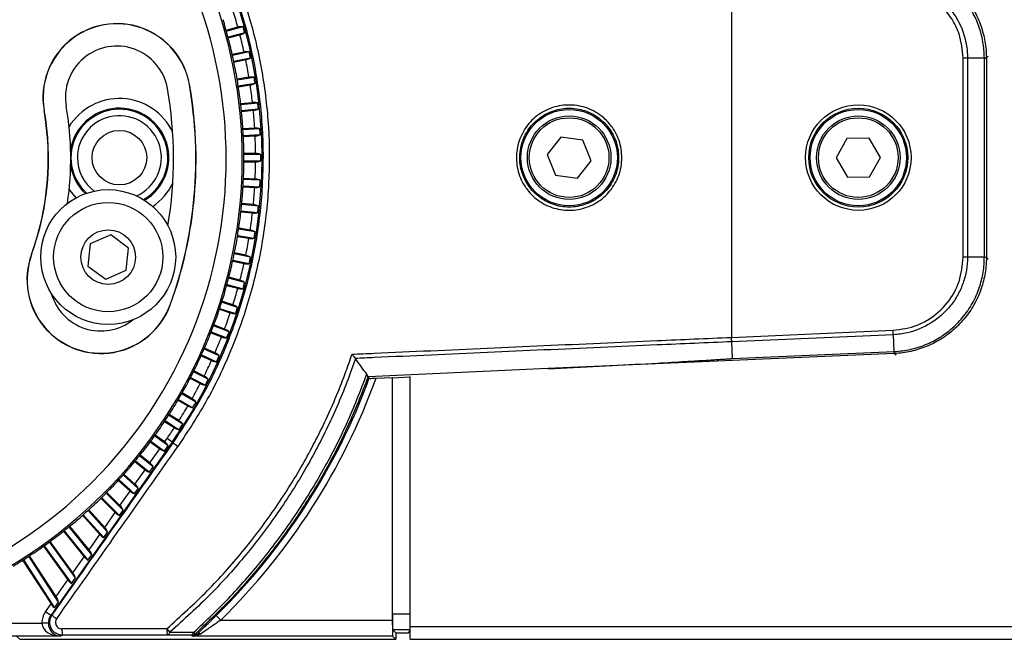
# Model space of a CAD drawing. Header units: millimetres. Extents: x 0 to 420, y 0 to 297.
# Tile 38 of 59: x 184.39 to 192.82, y 168.29 to 173.6. Entities that reach past the tile are written whole.
import ezdxf

# ---------------------------------------------------------------- set-up
doc = ezdxf.new("R2010")
doc.units = ezdxf.units.MM

msp = doc.modelspace()

# ---------------------------------------------------------------- linework, layer by layer
at = {"color": 7, "linetype": 'Continuous', "lineweight": 25}
for p, q in [((190.48737, 173.95913), (190.48737, 170.87722)), ((186.15389, 173.5118), (186.25473, 173.53882)), ((186.15605, 173.50408), (186.29942, 173.54249)), ((186.3138, 173.48883), (186.17064, 173.45047)), ((186.27326, 173.46966), (186.17268, 173.44271)), ((186.20651, 173.3041), (186.30784, 173.32564)), ((186.20826, 173.29627), (186.35266, 173.32697)), ((186.36421, 173.27262), (186.22001, 173.24197)), ((192.47129, 171.56385), (192.47129, 173.27247)), ((192.65336, 173.27247), (192.50885, 173.27247)), ((192.50885, 173.27247), (192.50885, 171.56388)), ((192.65336, 171.56388), (192.65336, 173.27247)), ((192.6864, 173.28812), (192.67084, 173.27323)), ((192.67084, 173.27323), (192.67084, 173.2726)), ((192.67084, 173.2726), (192.67084, 171.56362)), ((186.32272, 173.25561), (186.22164, 173.23412)), ((186.24813, 173.09388), (186.34972, 173.10997)), ((186.24948, 173.08597), (186.39455, 173.10895)), ((185.83947, 173.04397), (185.84117, 173.04427)), ((186.40324, 173.05408), (186.25835, 173.03113)), ((186.36092, 173.03926), (186.25957, 173.0232)), ((186.27865, 172.88172), (186.38025, 172.8924)), ((186.27957, 172.87376), (186.42496, 172.88904)), ((184.59547, 172.82462), (184.59376, 172.82432)), ((186.43077, 172.83379), (186.28555, 172.81852)), ((186.38773, 172.8212), (186.28635, 172.81054)), ((186.29796, 172.66822), (186.39935, 172.67354)), ((186.29846, 172.66022), (186.44383, 172.66784)), ((186.44674, 172.61236), (186.30152, 172.60475)), ((186.4031, 172.60204), (186.3019, 172.59674)), ((189.02319, 172.59503), (188.90579, 172.44466)), ((189.21212, 172.56855), (189.02319, 172.59503)), ((191.66652, 172.58442), (191.47576, 172.58234)), ((191.76371, 172.42026), (191.66652, 172.58442)), ((189.28364, 172.39169), (189.21212, 172.56855)), ((191.47576, 172.58234), (191.38218, 172.41609)), ((186.40698, 172.45397), (186.30601, 172.45397)), ((186.4511, 172.44595), (186.30609, 172.44595)), ((188.90579, 172.44466), (188.97731, 172.2678)), ((191.38218, 172.41609), (191.47937, 172.25193)), ((191.67013, 172.25401), (191.76371, 172.42026)), ((186.30618, 172.38238), (186.40698, 172.38238)), ((186.30622, 172.3904), (186.4511, 172.3904)), ((189.16624, 172.24132), (189.28364, 172.39169)), ((188.97731, 172.2678), (189.16624, 172.24132)), ((191.47937, 172.25193), (191.67013, 172.25401)), ((186.29917, 172.16806), (186.39935, 172.16281)), ((186.29963, 172.17607), (186.44383, 172.16851)), ((186.44674, 172.22399), (186.30242, 172.23156)), ((186.4031, 172.23431), (186.30276, 172.23957)), ((186.43077, 172.00256), (186.28748, 172.01763)), ((186.38773, 172.01515), (186.28824, 172.02561)), ((186.28088, 171.95439), (186.38025, 171.94395)), ((186.28177, 171.96236), (186.42496, 171.94731)), ((185.16496, 171.75511), (184.99021, 171.67858)), ((185.31861, 171.64204), (185.16496, 171.75511)), ((186.25137, 171.74196), (186.34972, 171.72638)), ((186.25267, 171.74987), (186.39455, 171.7274)), ((186.40324, 171.78227), (186.26128, 171.80476)), ((186.36092, 171.7971), (186.26246, 171.81269)), ((184.99021, 171.67858), (184.96912, 171.48898)), ((184.48731, 171.58838), (184.48568, 171.58897)), ((185.29752, 171.45244), (185.31861, 171.64204)), ((186.36421, 171.56373), (186.22391, 171.59355)), ((186.32272, 171.58074), (186.22551, 171.60141)), ((184.96912, 171.48898), (185.12277, 171.37591)), ((186.2107, 171.53136), (186.30784, 171.51071)), ((186.21242, 171.53919), (186.35266, 171.50938)), ((192.65336, 171.56388), (192.50885, 171.56388)), ((192.67084, 171.56362), (192.67084, 171.56312)), ((192.67084, 171.56312), (192.6864, 171.54823)), ((185.12277, 171.37591), (185.29752, 171.45244)), ((186.159, 171.32318), (186.25473, 171.29753)), ((186.16113, 171.33091), (186.29942, 171.29386)), ((186.3138, 171.34752), (186.17547, 171.38459)), ((186.27326, 171.36669), (186.17748, 171.39235)), ((185.67432, 171.15634), (185.67595, 171.15575)), ((186.25214, 171.13425), (186.11608, 171.17846)), ((186.21266, 171.15551), (186.1185, 171.18611)), ((186.09641, 171.11801), (186.19054, 171.08742)), ((186.09894, 171.12561), (186.23498, 171.08141)), ((186.14109, 170.9478), (186.04874, 170.98325)), ((186.02309, 170.91641), (186.11544, 170.88096)), ((186.02602, 170.92387), (186.1595, 170.87263)), ((186.17941, 170.9245), (186.04592, 170.97574)), ((190.48737, 170.87722), (191.87181, 170.93766)), ((191.87345, 170.90014), (190.48901, 170.83969)), ((191.87976, 170.75576), (191.87345, 170.90014)), ((190.48737, 170.87722), (190.48643, 170.87718)), ((190.48901, 170.83969), (190.48737, 170.87722)), ((190.48901, 170.83969), (190.48806, 170.83965)), ((190.49437, 170.69527), (190.48806, 170.83965)), ((186.0958, 170.71884), (185.96519, 170.777)), ((186.05875, 170.74411), (185.96839, 170.78435)), ((191.88078, 170.73831), (188.91312, 170.60874)), ((190.49437, 170.69527), (191.87976, 170.75576)), ((191.88128, 170.73833), (191.88078, 170.73831)), ((191.89683, 170.72344), (191.88128, 170.73833)), ((185.93926, 170.71895), (186.02963, 170.67871)), ((185.94258, 170.72625), (186.0732, 170.66809)), ((187.26209, 170.69589), (187.26311, 170.69457)), ((186.00154, 170.51785), (185.87409, 170.58278)), ((185.96587, 170.54502), (185.87768, 170.58995)), ((188.91312, 170.60874), (187.37129, 170.53911)), ((185.84515, 170.52618), (185.93336, 170.48123)), ((185.84885, 170.53329), (185.97632, 170.46834)), ((187.37129, 170.53911), (187.36749, 170.53894)), ((187.36749, 170.53894), (187.37178, 170.53845)), ((187.38075, 170.5262), (187.37178, 170.53845)), ((187.43958, 170.52691), (187.57894, 170.53299)), ((187.57894, 170.53299), (187.5799, 170.53111)), ((187.57894, 170.53299), (187.57894, 168.45193)), ((187.5799, 170.53111), (187.73186, 170.53775)), ((187.5799, 168.50604), (187.5799, 170.53111)), ((187.73186, 168.39794), (187.73186, 170.5416)), ((185.89689, 170.32206), (185.7729, 170.39364)), ((185.86269, 170.35106), (185.77686, 170.40061)), ((185.74101, 170.33864), (185.82689, 170.28906)), ((185.74508, 170.34555), (185.86911, 170.27394)), ((185.62715, 170.15685), (185.71051, 170.10272)), ((185.63158, 170.16354), (185.75187, 170.08542)), ((185.78213, 170.13201), (185.66189, 170.2101)), ((185.7495, 170.16276), (185.66621, 170.21685)), ((185.69332, 169.97965), (184.65084, 168.49083)), ((185.50388, 169.98132), (185.58567, 169.9219)), ((185.50866, 169.98776), (185.62592, 169.90257)), ((185.65779, 169.94808), (185.54138, 170.03266)), ((185.62674, 169.98055), (185.54605, 170.03918)), ((185.62674, 169.98055), (185.64822, 170.01123)), ((185.69332, 169.97965), (185.64822, 170.01123)), ((185.69332, 169.97965), (185.7014, 169.97399)), ((185.50049, 169.80025), (185.58567, 169.9219)), ((185.62592, 169.90257), (185.65779, 169.94808)), ((185.37155, 169.81254), (185.45933, 169.74146)), ((185.37666, 169.81872), (185.49826, 169.72025)), ((185.53021, 169.76587), (185.4117, 169.86184)), ((185.50049, 169.80025), (185.41671, 169.8681)), ((185.37337, 169.6187), (185.45933, 169.74146)), ((185.49826, 169.72025), (185.53021, 169.76587)), ((185.23053, 169.65097), (185.332, 169.55961)), ((185.23596, 169.65688), (185.36962, 169.53653)), ((185.40173, 169.58238), (185.27322, 169.69809)), ((185.37337, 169.6187), (185.27855, 169.70408)), ((185.24466, 169.43488), (185.13197, 169.54758)), ((185.24466, 169.43488), (185.332, 169.55961)), ((185.36962, 169.53653), (185.40173, 169.58238)), ((185.08122, 169.49707), (185.20296, 169.37533)), ((185.08695, 169.50269), (185.23927, 169.35037)), ((185.27163, 169.39658), (185.12633, 169.54188)), ((185.13914, 169.20737), (184.97143, 169.39363)), ((185.11361, 169.24772), (184.97737, 169.39903)), ((185.23927, 169.35037), (185.27163, 169.39658)), ((184.92403, 169.35127), (185.07146, 169.18753)), ((184.93005, 169.35657), (185.10644, 169.16067)), ((185.11361, 169.24772), (185.20296, 169.37533)), ((184.75941, 169.21395), (184.93668, 168.99504)), ((184.76569, 169.21893), (184.97031, 168.96625)), ((185.00346, 169.0136), (184.80898, 169.25376)), ((184.9794, 169.05605), (184.81518, 169.25884)), ((184.84116, 168.85862), (184.64587, 169.1274)), ((184.9794, 169.05605), (185.07146, 169.18753)), ((185.10644, 169.16067), (185.13914, 169.20737)), ((184.58782, 169.08551), (184.79773, 168.79659)), ((184.59435, 169.09015), (184.82998, 168.76584)), ((184.86368, 168.81398), (184.63941, 169.12266)), ((184.40973, 168.9663), (184.65361, 168.59077)), ((184.41651, 168.97059), (184.68445, 168.558)), ((184.71882, 168.60708), (184.46321, 169.00068)), ((184.6979, 168.65402), (184.46992, 169.00508)), ((184.84116, 168.85862), (184.93668, 168.99504)), ((184.97031, 168.96625), (185.00346, 169.0136)), ((184.6979, 168.65402), (184.79773, 168.79659)), ((184.82998, 168.76584), (184.86368, 168.81398)), ((184.60574, 168.52241), (184.65361, 168.59077)), ((184.68445, 168.558), (184.71882, 168.60708)), ((184.65084, 168.49083), (184.60574, 168.52241)), ((184.65084, 168.49083), (184.66307, 168.49566)), ((186.10773, 168.45193), (186.06915, 168.49119)), ((186.10773, 168.45193), (187.57894, 168.45193)), ((187.5799, 168.50604), (187.73186, 168.50604)), ((184.28671, 168.42487), (184.57587, 168.42487)), ((184.63088, 168.42579), (184.57587, 168.42487)), ((187.60778, 168.34286), (187.58226, 168.36838)), ((187.73068, 168.36838), (187.58226, 168.36838)), ((187.71792, 168.34286), (187.73068, 168.36838)), ((187.73186, 168.39794), (213.6156, 168.39794)), ((187.73186, 168.28779), (187.73186, 168.39794)), ((184.73392, 168.31474), (184.28671, 168.31474)), ((184.36108, 168.31278), (184.38513, 168.28874)), ((184.4402, 168.28779), (187.60778, 168.28779)), ((184.75349, 168.32247), (184.73392, 168.31474)), ((185.86914, 168.31427), (185.85457, 168.32203)), ((187.5813, 168.31427), (185.86914, 168.31427)), ((187.60778, 168.28779), (187.5813, 168.31427)), ((187.60778, 168.34286), (187.60778, 168.28779)), ((187.60778, 168.34286), (187.71792, 168.34286)), ((187.73186, 168.28779), (213.6156, 168.28779))]:
    msp.add_line(p, q, dxfattribs=at)
at = {"color": 7, "linetype": 'Continuous', "lineweight": 25, "flags": 128}
for points in [[(184.86816, 172.07381), (184.81849, 172.13673), (184.80998, 172.1499)], [(185.89142, 168.33622), (185.89504, 168.33431), (185.90281, 168.3302)]]:
    msp.add_lwpolyline(points, dxfattribs=at)
at = {"color": 7, "linetype": 'Continuous', "lineweight": 25}
for centre, radius in [((191.57295, 172.41818), 0.45213), ((191.57295, 172.41818), 0.42461), ((189.09472, 172.41818), 0.41304), ((189.09472, 172.41818), 0.35797), ((189.09472, 172.41818), 0.34145), ((191.57295, 172.41818), 0.41304), ((191.57295, 172.41818), 0.35797), ((191.57295, 172.41818), 0.34145), ((185.23969, 172.41818), 0.23406), ((185.14386, 171.56551), 0.57825), ((185.14386, 171.56551), 0.46811), ((185.14386, 171.56551), 0.23406)]:
    msp.add_circle(centre, radius, dxfattribs=at)
for centre, radius, start, end in [((182.23454, 172.40832), 4.0581, 225, 45), ((182.23454, 172.40832), 3.9205, 225, 45), ((182.21074, 172.41818), 4.25144, 325, 35), ((182.21074, 172.41818), 4.19639, 15.488759, 17.511241), ((182.23454, 172.40832), 4.07269, 15.968503, 17.031497), ((185.21747, 172.93429), 0.63333, 10, 190), ((185.21747, 172.93429), 0.6316, 10, 190), ((182.23454, 172.40832), 4.07173, 14.099599, 15.900401), ((182.21074, 172.41818), 4.24045, 14.624657, 15.375343), ((182.21074, 172.41818), 4.19639, 12.488759, 14.511241), ((185.21747, 172.93429), 0.44057, 10, 190), ((182.23454, 172.40832), 4.07269, 12.968503, 14.031497), ((182.23454, 172.40832), 4.07173, 11.099599, 12.900401), ((182.21074, 172.41818), 4.24045, 11.624657, 12.375343), ((192.65507, 173.7955), 0.5225, 269.812825, 271.729884), ((182.23454, 172.40832), 4.07269, 9.968503, 11.031497), ((182.21074, 172.41818), 4.19639, 9.488759, 11.511241), ((182.23454, 172.40832), 4.07173, 8.099599, 9.900401), ((182.21074, 172.41818), 4.24045, 8.624657, 9.375343), ((182.23454, 172.40832), 3.46952, 350.467314, 10), ((182.23454, 172.40832), 3.66054, 340, 10), ((182.23454, 172.40832), 3.66227, 340, 10), ((182.21074, 172.41818), 4.19639, 6.488759, 8.511241), ((185.23969, 172.41818), 0.50658, 25.609531, 148.399192), ((182.23454, 172.40832), 4.07269, 6.968503, 8.031497), ((182.23454, 172.40832), 2.58837, 351.513697, 10), ((185.23969, 172.41818), 0.42402, 300.52081, 170.3668), ((182.23454, 172.40832), 4.07173, 5.099599, 6.900401), ((182.21074, 172.41818), 4.24045, 5.624657, 6.375343), ((182.23454, 172.40832), 2.39562, 340, 10), ((182.23454, 172.40832), 2.39735, 340, 10), ((185.23969, 172.41818), 0.41482, 0, 227.317019), ((185.23969, 172.41818), 0.35978, 294.213295, 180), ((182.23454, 172.40832), 4.07269, 3.968503, 5.031497), ((182.21074, 172.41818), 4.19639, 3.488759, 5.511241), ((182.23454, 172.40832), 4.07173, 2.099599, 3.900401), ((182.21074, 172.41818), 4.24045, 2.624657, 3.375343), ((182.21074, 172.41818), 4.19639, 0.488759, 2.511241), ((182.23454, 172.40832), 4.07269, 0.968503, 2.031497), ((185.23969, 172.41818), 0.35978, 180, 232.962264), ((185.23969, 172.41818), 0.41482, 299.85854, 0), ((182.23454, 172.40832), 4.07173, 359.099599, 0.900401), ((182.21074, 172.41818), 4.24045, 359.624657, 0.375343), ((185.23969, 172.41818), 0.42402, 190.008998, 226.654749), ((182.23454, 172.40832), 4.07269, 357.968503, 359.031497), ((182.21074, 172.41818), 4.19639, 357.488759, 359.511241), ((182.23454, 172.40832), 4.07173, 356.099599, 357.900401), ((185.23969, 172.41818), 0.50658, 304.348154, 334.766267), ((182.21074, 172.41818), 4.19639, 354.488759, 356.511241), ((182.21074, 172.41818), 4.24045, 356.624657, 357.375343), ((182.23454, 172.40832), 4.07269, 354.968503, 356.031497), ((182.23454, 172.40832), 4.07173, 353.099599, 354.900401), ((182.21074, 172.41818), 4.24045, 353.624657, 354.375343), ((182.23454, 172.40832), 4.07269, 351.968503, 353.031497), ((182.21074, 172.41818), 4.19639, 351.488759, 353.511241), ((182.23454, 172.40832), 4.07173, 350.099599, 351.900401), ((182.21074, 172.41818), 4.24045, 350.624657, 351.375343), ((182.23454, 172.40832), 4.07269, 348.968503, 350.031497), ((182.21074, 172.41818), 4.19639, 348.488759, 350.511241), ((185.08082, 171.37236), 0.63333, 160, 340), ((185.08082, 171.37236), 0.6316, 160, 340), ((182.23454, 172.40832), 4.07173, 347.099599, 348.900401), ((182.23454, 172.40832), 4.07269, 345.968503, 347.031497), ((182.21074, 172.41818), 4.19639, 345.488759, 347.511241), ((182.21074, 172.41818), 4.24045, 347.624657, 348.375343), ((192.65507, 171.04085), 0.5225, 88.270116, 90.187175), ((182.23454, 172.40832), 4.07173, 344.099599, 345.900401), ((182.21074, 172.41818), 4.24045, 344.624657, 345.375343), ((185.08082, 171.37236), 0.44057, 195.489115, 308.354986), ((182.23454, 172.40832), 4.07269, 342.968503, 344.031497), ((182.21074, 172.41818), 4.19639, 342.488759, 344.511241), ((182.23454, 172.40832), 4.07173, 341.099599, 342.900401), ((182.23454, 172.40832), 4.07269, 339.968503, 341.031497), ((182.21074, 172.41818), 4.19639, 339.488759, 341.511241), ((182.21074, 172.41818), 4.24045, 341.624657, 342.375343), ((182.23454, 172.40832), 4.07173, 338.099599, 339.900401), ((182.21074, 172.41818), 4.24045, 338.624657, 339.375343), ((182.23454, 172.40832), 4.07269, 336.968503, 338.031497), ((182.21074, 172.41818), 4.19639, 336.488759, 338.511241), ((182.23454, 172.40832), 4.07173, 335.099599, 336.900401), ((192.40236, 170.77687), 0.5225, 182.312825, 184.229884), ((182.23454, 172.40832), 4.07269, 333.968503, 335.031497), ((182.21074, 172.41818), 4.19639, 333.488759, 335.511241), ((182.21074, 172.41818), 4.24045, 335.624657, 336.375343), ((182.23454, 172.40832), 4.07173, 332.099599, 333.900401), ((182.23454, 172.40832), 4.07269, 330.968503, 332.031497), ((182.21074, 172.41818), 4.19639, 330.488759, 332.511241), ((182.21074, 172.41818), 4.24045, 332.624657, 333.375343), ((182.21074, 172.41818), 5.50532, 314.495318, 339.899788), ((182.21074, 172.41818), 5.56036, 314.495318, 340.114981), ((182.23454, 172.40832), 4.07173, 329.099599, 330.900401), ((182.23454, 172.40832), 4.07269, 327.968503, 329.031497), ((182.21074, 172.41818), 4.24045, 329.624657, 330.375343), ((182.23454, 172.40832), 4.07173, 326.099599, 327.900401), ((182.21074, 172.41818), 4.19639, 327.488759, 329.511241), ((182.23454, 172.40832), 4.07173, 323.099599, 324.900401), ((182.23454, 172.40832), 4.07269, 324.968503, 326.031497), ((182.21074, 172.41818), 4.19639, 325, 326.511241), ((182.21074, 172.41818), 4.24045, 326.624657, 327.375343), ((185.88722, 170.16988), 0.27, 226.510057, 237.399475), ((182.23454, 172.40832), 4.07173, 320.099599, 321.900401), ((182.23454, 172.40832), 4.07269, 321.968503, 323.031497), ((182.23454, 172.40832), 4.07173, 317.099599, 318.900401), ((182.23454, 172.40832), 4.07269, 318.968503, 320.031497), ((182.23454, 172.40832), 4.07269, 315.968503, 317.031497), ((182.23454, 172.40832), 4.07173, 314.099599, 315.900401), ((182.23454, 172.40832), 4.07269, 312.968503, 314.031497), ((182.23454, 172.40832), 4.07173, 311.099599, 312.900401), ((182.23454, 172.40832), 4.07269, 309.968503, 311.031497), ((182.23454, 172.40832), 4.07173, 308.099599, 309.900401), ((182.23454, 172.40832), 4.07173, 305.099599, 306.900401), ((182.23454, 172.40832), 4.07269, 306.968503, 308.031497), ((182.23454, 172.40832), 4.07269, 303.968503, 305.031497), ((182.23454, 172.40832), 4.07269, 300.968503, 302.031497), ((182.23454, 172.40832), 4.07173, 302.099599, 303.900401), ((184.81788, 168.64813), 0.21729, 224.563919, 237.88988), ((184.88962, 168.36449), 0.14247, 174.747172, 197.154475), ((185.81261, 168.36596), 0.16722, 175.511274, 194.538378), ((186.1503, 168.80509), 0.66025, 220.186697, 223.644084), ((185.64224, 168.3533), 0.03053, 286.186893, 352.660707), ((185.84613, 168.35229), 0.03142, 285.578703, 352.509701), ((185.85453, 168.37709), 0.05506, 270.037924, 312.071043), ((185.92044, 168.38482), 0.0566, 220.311345, 239.159008), ((185.92643, 168.29895), 0.03917, 70.195293, 127.078341)]:
    msp.add_arc(centre, radius, start, end, dxfattribs=at)
for centre, major_axis, ratio, start_param, end_param in [((182.01798, 173.21651), (-1.09345, 4.0808), 0.9801928, 4.5284531, 4.529622), ((182.45109, 171.60014), (-1.09345, 4.0808), 0.9801928, 4.895156, 4.8963248), ((182.06058, 173.22673), (-0.87838, 4.13244), 0.9801928, 4.5284531, 4.529622), ((182.40849, 171.58991), (-0.87838, 4.13244), 0.9801928, 4.895156, 4.8963248), ((182.10365, 173.23471), (-0.6609, 4.17275), 0.9801928, 4.5284531, 4.529622), ((182.36542, 171.58193), (-0.6609, 4.17275), 0.9801928, 4.895156, 4.8963248), ((182.14708, 173.24043), (-0.44161, 4.20162), 0.9801928, 4.5284531, 4.529622), ((182.32199, 171.57621), (-0.44161, 4.20162), 0.9801928, 4.895156, 4.8963248), ((182.19075, 173.24387), (-0.22111, 4.21897), 0.9801928, 4.5284531, 4.529622), ((182.27832, 171.57277), (-0.22111, 4.21897), 0.9801928, 4.895156, 4.8963248), ((182.23454, 173.24501), (0, 4.22476), 0.9801928, 4.5284531, 4.529622), ((182.23454, 171.57163), (0, 4.22476), 0.9801928, 4.895156, 4.8963248), ((182.27832, 173.24387), (0.22111, 4.21897), 0.9801928, 4.5284531, 4.529622), ((182.19075, 171.57277), (0.22111, 4.21897), 0.9801928, 4.895156, 4.8963248), ((182.32199, 173.24043), (0.44161, 4.20162), 0.9801928, 4.5284531, 4.529622), ((182.14708, 171.57621), (0.44161, 4.20162), 0.9801928, 4.895156, 4.8963248), ((182.36542, 173.23471), (0.6609, 4.17275), 0.9801928, 4.5284531, 4.529622), ((182.10365, 171.58193), (0.6609, 4.17275), 0.9801928, 4.895156, 4.8963248), ((182.40849, 173.22673), (0.87838, 4.13244), 0.9801928, 4.5284531, 4.529622), ((182.06058, 171.58991), (0.87838, 4.13244), 0.9801928, 4.895156, 4.8963248), ((182.45109, 173.21651), (1.09345, 4.0808), 0.9801928, 4.5284531, 4.529622), ((182.01798, 171.60014), (1.09345, 4.0808), 0.9801928, 4.895156, 4.8963248), ((182.49309, 173.20406), (1.30552, 4.01799), 0.9801928, 4.5284531, 4.529622), ((181.97598, 171.61258), (1.30552, 4.01799), 0.9801928, 4.895156, 4.8963248), ((182.53438, 173.18944), (1.51402, 3.94415), 0.9801928, 4.5284531, 4.529622), ((182.57485, 173.17268), (1.71836, 3.85951), 0.9801928, 4.5284531, 4.529622), ((181.93469, 171.6272), (1.51402, 3.94415), 0.9801928, 4.895156, 4.8963248), ((181.89422, 171.64396), (1.71836, 3.85951), 0.9801928, 4.895156, 4.8963248), ((182.61439, 173.15382), (1.918, 3.76429), 0.9801928, 4.5284531, 4.529622), ((181.85468, 171.66282), (1.918, 3.76429), 0.9801928, 4.895156, 4.8963248), ((182.65288, 173.13292), (2.11238, 3.65875), 0.9801928, 4.5284531, 4.529622), ((181.81619, 171.68372), (2.11238, 3.65875), 0.9801928, 4.895156, 4.8963248), ((182.69023, 173.11003), (2.30097, 3.54318), 0.9801928, 4.5284531, 4.529622), ((181.77884, 171.70661), (2.30097, 3.54318), 0.9801928, 4.895156, 4.8963248), ((182.72633, 173.08522), (2.48325, 3.4179), 0.9801928, 4.5284531, 4.529622), ((190.44227, 179.24705), (55.00405, 78.60781), 0.0150127, 4.5856985, 4.6046586), ((185.61525, 169.96413), (0.04448, -0.03249), 0.3638979, 0.6508227, 1.578118), ((190.48737, 179.21547), (55.05913, 78.6078), 0.0150179, 4.5857126, 4.6046727), ((182.76108, 173.05855), (2.65873, 3.28325), 0.9801928, 4.5284531, 4.529622), ((181.74274, 171.73142), (2.48325, 3.4179), 0.9801928, 4.895156, 4.8963248), ((185.59717, 169.93832), (0.04448, -0.03249), 0.3638979, 4.7197106, 5.6470058), ((185.48897, 169.78379), (0.04255, -0.03521), 0.3628143, 0.6727341, 1.6000293), ((182.79439, 173.03011), (2.82692, 3.13961), 0.9801928, 4.5284531, 4.529622), ((181.70799, 171.75809), (2.65873, 3.28325), 0.9801928, 4.895156, 4.8963248), ((185.47086, 169.75792), (0.04255, -0.03521), 0.3628143, 4.7416219, 5.6689172), ((181.67468, 171.78653), (2.82692, 3.13961), 0.9801928, 4.895156, 4.8963248), ((182.82617, 172.99995), (2.98736, 2.98736), 0.9801928, 4.5284531, 4.529622), ((185.34358, 169.57616), (0.04059, -0.03792), 0.3604419, 4.7633421, 5.6906373), ((185.36179, 169.60216), (0.04059, -0.03792), 0.3604419, 0.6944543, 1.6217495), ((181.6429, 171.81669), (2.98736, 2.98736), 0.9801928, 4.895156, 4.8963248), ((182.85632, 172.96818), (3.13961, 2.82692), 0.9801928, 4.5284531, 4.529622), ((185.23299, 169.41821), (-0.0386, 0.04064), 0.3568064, 3.8574387, 4.7847339), ((181.61275, 171.84846), (3.13961, 2.82692), 0.9801928, 4.895156, 4.8963248), ((185.21464, 169.392), (-0.0386, 0.04064), 0.3568064, 1.6431413, 2.5704365), ((182.88477, 172.93487), (3.28325, 2.65873), 0.9801928, 4.5284531, 4.529622), ((185.10181, 169.23086), (-0.03656, 0.04339), 0.3519459, 3.8783744, 4.8056697), ((182.91144, 172.90012), (3.4179, 2.48325), 0.9801928, 4.5284531, 4.529622), ((181.5843, 171.88177), (3.28325, 2.65873), 0.9801928, 4.895156, 4.8963248), ((185.08326, 169.20438), (-0.03656, 0.04339), 0.3519459, 1.664077, 2.5913722), ((181.55764, 171.91652), (3.4179, 2.48325), 0.9801928, 4.895156, 4.8963248), ((184.96744, 169.03897), (-0.03447, 0.04617), 0.3459097, 3.8987391, 4.8260343), ((181.53282, 171.95262), (3.54318, 2.30097), 0.9801928, 4.895156, 4.8963248), ((182.93625, 172.86402), (3.54318, 2.30097), 0.9801928, 4.5284531, 4.529622), ((184.94864, 169.01212), (-0.03447, 0.04617), 0.3459097, 1.6844416, 2.6117368), ((184.80989, 168.81396), (-0.03232, 0.04901), 0.3387562, 1.7041349, 2.6314302), ((184.829, 168.84125), (-0.03232, 0.04901), 0.3387562, 3.9184324, 4.8457276), ((184.6855, 168.63631), (-0.03009, 0.05192), 0.3305508, 3.9373704, 4.8646656), ((184.66601, 168.60848), (-0.03009, 0.05192), 0.3305508, 1.7230729, 2.6503682), ((184.74122, 168.42775), (0.15384, 0.06077), 0.9988732, 2.1550515, 2.7824661), ((184.74122, 168.42775), (0.10267, 0.04056), 0.9977496, 2.1550515, 2.7824661), ((187.58134, 168.45193), (0, 0.13768), 0.0174551, 1.5707963, 3.1241394), ((187.5823, 168.50604), (0, 0.13768), 0.0174551, 1.5707963, 3.1241394), ((187.73066, 168.50604), (0, 0.13768), 0.0087269, 3.1590459, 4.712389), ((184.73392, 168.42487), (0.15806, -0.00373), 0.6964659, 3.1754962, 4.7288392), ((184.73392, 168.42487), (-0.02025, 0.10854), 0.9310069, 1.3904939, 2.9438369), ((190.48737, 167.42244), (55.07178, 0), 0.0174376, 1.6588219, 1.6752066), ((184.4402, 168.28875), (0.05507, 0), 0.0174551, 3.1590459, 4.712389), ((190.48737, 167.36738), (55.01671, 0), 0.0174551, 1.6588219, 1.6752066)]:
    msp.add_ellipse(centre, major_axis=major_axis, ratio=ratio, start_param=start_param, end_param=end_param, dxfattribs=at)
for points, knots in [([(185.7014, 169.97399), (185.78827, 170.10688), (185.96229, 170.37307), (186.16487, 170.80606), (186.3218, 171.25699), (186.42514, 171.72354), (186.47649, 172.19849), (186.47498, 172.67638), (186.41866, 173.15092), (186.31048, 173.61643), (186.15268, 174.06048), (185.95236, 174.47998), (185.78505, 174.7349), (185.7014, 174.86236)], [0, 0, 0, 0, 0.091482, 0.1832561, 0.2747383, 0.3662178, 0.4579889, 0.5494686, 0.6409744, 0.732772, 0.8242776, 0.9121388, 1, 1, 1, 1]), ([(185.74175, 174.89393), (185.82656, 174.76483), (185.99619, 174.50663), (186.19929, 174.08172), (186.35929, 173.63193), (186.46899, 173.16041), (186.52609, 172.67972), (186.52762, 172.19564), (186.47555, 171.71455), (186.37077, 171.24196), (186.21165, 170.7852), (186.00624, 170.34661), (185.82982, 170.077), (185.74175, 169.94242)], [0, 0, 0, 0, 0.087871, 0.175742, 0.2672428, 0.359036, 0.4505368, 0.542008, 0.6337714, 0.7252426, 0.8167309, 0.9085115, 1, 1, 1, 1]), ([(192.65336, 173.273), (192.6527, 173.29695), (192.65081, 173.36565), (192.63026, 173.47923), (192.58496, 173.60755), (192.51786, 173.72751), (192.42984, 173.8368), (192.3195, 173.93287), (192.19439, 174.00649), (192.06118, 174.05563), (191.95649, 174.07585), (191.89539, 174.07963), (191.88028, 174.08057)], [0, 0, 0, 0, 0.0582855, 0.1671557, 0.2791751, 0.3880294, 0.5000347, 0.6190041, 0.7421296, 0.8510659, 0.9631576, 1, 1, 1, 1]), ([(191.88128, 174.09802), (191.89671, 174.09707), (191.95845, 174.09329), (192.06535, 174.07265), (192.20079, 174.02321), (192.32908, 173.94764), (192.4417, 173.85035), (192.53206, 173.73799), (192.60063, 173.6162), (192.64701, 173.4845), (192.66828, 173.36853), (192.67018, 173.2977), (192.67084, 173.27323)], [0, 0, 0, 0, 0.0368363, 0.1473467, 0.2578569, 0.3789095, 0.4999621, 0.6103998, 0.7208376, 0.8312791, 0.941721, 1, 1, 1, 1]), ([(191.87345, 173.93621), (191.87345, 173.93621), (191.9107, 173.93458), (191.98505, 173.92488), (192.09255, 173.89224), (192.19295, 173.84166), (192.31348, 173.75341), (192.4334, 173.60658), (192.49863, 173.42616), (192.50884, 173.31213), (192.50885, 173.27247), (192.50885, 173.27247)], [0, 0, 0, 0, 0.0000033, 0.1105476, 0.2210925, 0.3316535, 0.4422148, 0.6623288, 0.8823999, 0.9999967, 1, 1, 1, 1]), ([(192.47129, 173.27247), (192.46465, 173.34295), (192.45448, 173.45103), (192.37868, 173.6135), (192.26498, 173.75306), (192.08206, 173.86888), (191.94191, 173.88875), (191.87185, 173.89869)], [0, 0, 0, 0, 0.2205562, 0.338203, 0.5586709, 0.7793663, 1, 1, 1, 1]), ([(186.25473, 173.53882), (186.25596, 173.53914), (186.26281, 173.54091), (186.27544, 173.54313), (186.28959, 173.54386), (186.2965, 173.5429), (186.29942, 173.54249)], [0, 0, 0, 0, 0.0735631, 0.4102993, 0.7503376, 1, 1, 1, 1]), ([(186.3138, 173.48883), (186.31025, 173.48618), (186.30314, 173.48089), (186.28826, 173.47414), (186.27775, 173.471), (186.27326, 173.46966)], [0, 0, 0, 0, 0.36360734, 0.72813448, 1, 1, 1, 1]), ([(186.30784, 173.32564), (186.30908, 173.32589), (186.31601, 173.32731), (186.32875, 173.32886), (186.34291, 173.32885), (186.34976, 173.32753), (186.35266, 173.32697)], [0, 0, 0, 0, 0.0735631, 0.4102993, 0.7503376, 1, 1, 1, 1]), ([(186.36421, 173.27262), (186.36053, 173.27017), (186.35315, 173.26525), (186.33794, 173.25929), (186.32728, 173.25671), (186.32272, 173.25561)], [0, 0, 0, 0, 0.3636073, 0.7281345, 1, 1, 1, 1]), ([(192.65336, 173.27247), (192.65336, 173.27247), (192.65336, 173.27265), (192.65336, 173.27282), (192.65336, 173.273)], [0, 0, 0, 0, 0.0062743, 1, 1, 1, 1]), ([(186.34972, 173.10997), (186.35097, 173.11016), (186.35797, 173.11121), (186.37077, 173.11209), (186.38491, 173.11134), (186.39168, 173.10966), (186.39455, 173.10895)], [0, 0, 0, 0, 0.0735631, 0.4102993, 0.7503376, 1, 1, 1, 1]), ([(186.40324, 173.05408), (186.39943, 173.05182), (186.3918, 173.0473), (186.3763, 173.04214), (186.36552, 173.04012), (186.36092, 173.03926)], [0, 0, 0, 0, 0.3636073, 0.7281345, 1, 1, 1, 1]), ([(186.38025, 172.8924), (186.38151, 172.89252), (186.38856, 172.89321), (186.40138, 172.89342), (186.41547, 172.89193), (186.42214, 172.8899), (186.42496, 172.88904)], [0, 0, 0, 0, 0.0735631, 0.4102993, 0.7503376, 1, 1, 1, 1]), ([(189.41227, 172.73897), (189.43317, 172.71554), (189.4878, 172.65429), (189.54074, 172.52924), (189.55285, 172.37563), (189.51277, 172.22622), (189.42566, 172.09863), (189.30115, 172.00703), (189.15334, 171.96179), (188.99887, 171.96804), (188.85521, 172.02498), (188.753, 172.11386), (188.67965, 172.22536), (188.63852, 172.35433), (188.6431, 172.50872), (188.69852, 172.65298), (188.79862, 172.77076), (188.93204, 172.84875), (189.08386, 172.87827), (189.2364, 172.8556), (189.34627, 172.79935), (189.39793, 172.75209), (189.41227, 172.73897)], [0, 0, 0, 0, 0.0332395, 0.0868791, 0.140564, 0.1942242, 0.2478928, 0.3015783, 0.3552821, 0.4089937, 0.4626962, 0.5163911, 0.5499582, 0.6035996, 0.6572496, 0.710923, 0.7646178, 0.8183205, 0.8720188, 0.9257076, 0.979387, 1, 1, 1, 1]), ([(189.39343, 172.71943), (189.37997, 172.73174), (189.33149, 172.77612), (189.22836, 172.82895), (189.08518, 172.85022), (188.94268, 172.8225), (188.81747, 172.74925), (188.72353, 172.63865), (188.67152, 172.50319), (188.66722, 172.35823), (188.70582, 172.23713), (188.77466, 172.13242), (188.87058, 172.04896), (189.00541, 171.99548), (189.1504, 171.9896), (189.28914, 172.03208), (189.40601, 172.11811), (189.48777, 172.23792), (189.52538, 172.3782), (189.51403, 172.52244), (189.46435, 172.63989), (189.41305, 172.69742), (189.39343, 172.71943)], [0, 0, 0, 0, 0.0206129, 0.0742864, 0.1279638, 0.1816507, 0.2353465, 0.2890414, 0.3427211, 0.3963801, 0.4500286, 0.4835972, 0.537289, 0.5909821, 0.6446817, 0.698376, 0.7520591, 0.8057343, 0.8594077, 0.9130824, 0.9667578, 1, 1, 1, 1]), ([(186.43077, 172.83379), (186.42685, 172.83173), (186.419, 172.82761), (186.40325, 172.82328), (186.39238, 172.82182), (186.38773, 172.8212)], [0, 0, 0, 0, 0.3636073, 0.7281345, 1, 1, 1, 1]), ([(186.39935, 172.67354), (186.40062, 172.67359), (186.40769, 172.67391), (186.42051, 172.67345), (186.4345, 172.67122), (186.44106, 172.66884), (186.44383, 172.66784)], [0, 0, 0, 0, 0.0735631, 0.4102993, 0.7503376, 1, 1, 1, 1]), ([(186.44674, 172.61236), (186.44272, 172.61051), (186.43466, 172.60681), (186.41871, 172.6033), (186.40777, 172.60242), (186.4031, 172.60204)], [0, 0, 0, 0, 0.3636073, 0.7281345, 1, 1, 1, 1]), ([(186.4511, 172.44595), (186.44698, 172.44759), (186.43874, 172.45086), (186.42263, 172.45353), (186.41166, 172.45384), (186.40698, 172.45397)], [0, 0, 0, 0, 0.3636073, 0.7281345, 1, 1, 1, 1]), ([(186.40698, 172.38238), (186.40825, 172.38239), (186.41532, 172.38244), (186.4281, 172.38357), (186.44195, 172.38653), (186.44838, 172.38925), (186.4511, 172.3904)], [0, 0, 0, 0, 0.0735631, 0.4102993, 0.7503376, 1, 1, 1, 1]), ([(186.39935, 172.16281), (186.40062, 172.16276), (186.40769, 172.16244), (186.42051, 172.1629), (186.4345, 172.16513), (186.44106, 172.16751), (186.44383, 172.16851)], [0, 0, 0, 0, 0.07356308, 0.41029926, 0.75033757, 1, 1, 1, 1]), ([(186.44674, 172.22399), (186.44272, 172.22584), (186.43466, 172.22954), (186.41871, 172.23305), (186.40777, 172.23393), (186.4031, 172.23431)], [0, 0, 0, 0, 0.3636073, 0.7281345, 1, 1, 1, 1]), ([(186.43077, 172.00256), (186.42685, 172.00462), (186.419, 172.00874), (186.40325, 172.01307), (186.39238, 172.01453), (186.38773, 172.01515)], [0, 0, 0, 0, 0.36360734, 0.72813448, 1, 1, 1, 1]), ([(186.38025, 171.94395), (186.38151, 171.94383), (186.38856, 171.94314), (186.40138, 171.94293), (186.41547, 171.94442), (186.42214, 171.94645), (186.42496, 171.94731)], [0, 0, 0, 0, 0.0735631, 0.4102993, 0.7503376, 1, 1, 1, 1]), ([(186.40324, 171.78227), (186.39943, 171.78453), (186.3918, 171.78905), (186.3763, 171.79421), (186.36552, 171.79623), (186.36092, 171.7971)], [0, 0, 0, 0, 0.3636073, 0.7281345, 1, 1, 1, 1]), ([(186.34972, 171.72638), (186.35097, 171.72619), (186.35797, 171.72514), (186.37077, 171.72426), (186.38491, 171.72501), (186.39168, 171.72669), (186.39455, 171.7274)], [0, 0, 0, 0, 0.07356308, 0.41029926, 0.75033757, 1, 1, 1, 1]), ([(186.36421, 171.56373), (186.36053, 171.56618), (186.35315, 171.5711), (186.33794, 171.57706), (186.32728, 171.57964), (186.32272, 171.58074)], [0, 0, 0, 0, 0.36360734, 0.72813448, 1, 1, 1, 1]), ([(186.30784, 171.51071), (186.30908, 171.51046), (186.31601, 171.50904), (186.32875, 171.50749), (186.34291, 171.50751), (186.34976, 171.50883), (186.35266, 171.50938)], [0, 0, 0, 0, 0.0735631, 0.4102993, 0.7503376, 1, 1, 1, 1]), ([(191.87181, 170.93766), (191.94194, 170.94736), (192.04948, 170.96224), (192.20848, 171.04506), (192.34295, 171.16474), (192.45068, 171.35253), (192.46442, 171.49342), (192.47129, 171.56385)], [0, 0, 0, 0, 0.2205562, 0.338203, 0.5586709, 0.7793663, 1, 1, 1, 1]), ([(192.50885, 171.56388), (192.50885, 171.56388), (192.50884, 171.5266), (192.50239, 171.4519), (192.47447, 171.34307), (192.42832, 171.24056), (192.34541, 171.11629), (192.20396, 170.99009), (192.02655, 170.91705), (191.91308, 170.90188), (191.87345, 170.90014), (191.87345, 170.90014)], [0, 0, 0, 0, 0.0000033, 0.1105476, 0.2210925, 0.3316535, 0.4422148, 0.6623288, 0.8823999, 0.9999967, 1, 1, 1, 1]), ([(191.88028, 170.75579), (191.90419, 170.75749), (191.97339, 170.7624), (192.0859, 170.7882), (192.21272, 170.83923), (192.32889, 170.91151), (192.43492, 171.00469), (192.52526, 171.11898), (192.59371, 171.24766), (192.63633, 171.38223), (192.652, 171.48766), (192.65309, 171.54822), (192.65336, 171.56336)], [0, 0, 0, 0, 0.0582884, 0.1687334, 0.27917811, 0.38960805, 0.5000379, 0.62108268, 0.74212763, 0.85264156, 0.96315578, 1, 1, 1, 1]), ([(192.67084, 171.56312), (192.67057, 171.54766), (192.66949, 171.48581), (192.65353, 171.37812), (192.61004, 171.24065), (192.54014, 171.10919), (192.44786, 170.99243), (192.33954, 170.89726), (192.22086, 170.82344), (192.09131, 170.77135), (191.97637, 170.74505), (191.90569, 170.74006), (191.88128, 170.73833)], [0, 0, 0, 0, 0.0368363, 0.1473467, 0.2578569, 0.3789095, 0.4999621, 0.6103998, 0.7208376, 0.8312791, 0.941721, 1, 1, 1, 1]), ([(192.65336, 171.56336), (192.65336, 171.56353), (192.65336, 171.56371), (192.65336, 171.56388), (192.65336, 171.56388)], [0, 0, 0, 0, 0.9937257, 1, 1, 1, 1]), ([(192.65336, 171.56388), (192.65739, 171.56385), (192.66401, 171.5638), (192.66947, 171.56371), (192.67036, 171.56365), (192.67084, 171.56362)], [0, 0, 0, 0, 0.419605, 0.6899131, 1, 1, 1, 1]), ([(186.3138, 171.34752), (186.31025, 171.35017), (186.30314, 171.35546), (186.28826, 171.36221), (186.27775, 171.36535), (186.27326, 171.36669)], [0, 0, 0, 0, 0.3636073, 0.7281345, 1, 1, 1, 1]), ([(186.25473, 171.29753), (186.25596, 171.29721), (186.26281, 171.29544), (186.27544, 171.29322), (186.28959, 171.29249), (186.2965, 171.29345), (186.29942, 171.29386)], [0, 0, 0, 0, 0.0735631, 0.4102993, 0.7503376, 1, 1, 1, 1]), ([(186.25214, 171.13425), (186.24874, 171.13708), (186.24191, 171.14274), (186.22741, 171.15025), (186.21708, 171.15394), (186.21266, 171.15551)], [0, 0, 0, 0, 0.3636073, 0.7281345, 1, 1, 1, 1]), ([(186.19054, 171.08742), (186.19175, 171.08704), (186.19849, 171.08491), (186.211, 171.08203), (186.22508, 171.08056), (186.23203, 171.08116), (186.23498, 171.08141)], [0, 0, 0, 0, 0.0735631, 0.4102993, 0.7503376, 1, 1, 1, 1]), ([(186.17941, 170.9245), (186.17615, 170.9275), (186.16963, 170.93351), (186.15555, 170.94178), (186.14542, 170.946), (186.14109, 170.9478)], [0, 0, 0, 0, 0.3636073, 0.7281345, 1, 1, 1, 1]), ([(186.11544, 170.88096), (186.11663, 170.88051), (186.12325, 170.87803), (186.13559, 170.8745), (186.14958, 170.8723), (186.15655, 170.87254), (186.1595, 170.87263)], [0, 0, 0, 0, 0.0735631, 0.4102993, 0.7503376, 1, 1, 1, 1]), ([(187.23386, 170.7323), (187.29709, 170.73518), (187.68327, 170.75276), (188.23131, 170.7775), (189.03968, 170.81362), (189.73754, 170.8445), (190.27378, 170.8679), (190.48643, 170.87718)], [0, 0, 0, 0, 0.0583884, 0.3566067, 0.5057115, 0.8039816, 1, 1, 1, 1]), ([(190.48806, 170.83965), (190.27547, 170.83037), (189.7394, 170.80696), (189.04173, 170.77607), (188.2336, 170.73994), (187.69431, 170.71558), (187.31677, 170.69839), (187.2621, 170.6959), (187.26209, 170.69589)], [0, 0, 0, 0, 0.1975785, 0.4982225, 0.6485141, 0.949106, 0.9999856, 1, 1, 1, 1]), ([(185.64591, 168.37905), (185.76434, 168.48576), (185.99337, 168.69213), (186.29769, 169.0344), (186.57109, 169.39453), (186.81133, 169.77564), (187.01717, 170.17394), (187.15151, 170.49395), (187.21668, 170.68259), (187.23386, 170.7323)], [0, 0, 0, 0, 0.1665555, 0.32208, 0.4776041, 0.6383492, 0.7917368, 0.9451243, 1, 1, 1, 1]), ([(186.0958, 170.71884), (186.0927, 170.72201), (186.08651, 170.72835), (186.07287, 170.73734), (186.06298, 170.74209), (186.05875, 170.74411)], [0, 0, 0, 0, 0.3636073, 0.7281345, 1, 1, 1, 1]), ([(187.23386, 170.7323), (187.23393, 170.7322), (187.23496, 170.73084), (187.24061, 170.72336), (187.25054, 170.71039), (187.2584, 170.70053), (187.26209, 170.69589)], [0, 0, 0, 0, 0.0074212, 0.1054975, 0.5793582, 1, 1, 1, 1]), ([(191.87976, 170.75576), (191.87976, 170.75576), (191.87993, 170.75577), (191.88011, 170.75578), (191.88028, 170.75579)], [0, 0, 0, 0, 0.0062743, 1, 1, 1, 1]), ([(191.87976, 170.75576), (191.87996, 170.75174), (191.8803, 170.74513), (191.88063, 170.73968), (191.88073, 170.73879), (191.88078, 170.73831)], [0, 0, 0, 0, 0.419596, 0.6899063, 1, 1, 1, 1]), ([(187.26311, 170.69457), (187.24858, 170.65298), (187.18522, 170.4716), (187.0535, 170.15744), (186.84618, 169.75622), (186.60426, 169.37231), (186.32893, 169.00953), (186.02246, 168.66476), (185.7918, 168.45689), (185.67252, 168.3494)], [0, 0, 0, 0, 0.046069, 0.2008949, 0.3557209, 0.5179675, 0.6749368, 0.8319064, 1, 1, 1, 1]), ([(186.02963, 170.67871), (186.0308, 170.6782), (186.03728, 170.67538), (186.04942, 170.67121), (186.06328, 170.66828), (186.07025, 170.66815), (186.0732, 170.66809)], [0, 0, 0, 0, 0.0735631, 0.4102993, 0.7503376, 1, 1, 1, 1]), ([(187.36034, 170.56075), (187.34416, 170.58315), (187.3119, 170.6278), (187.27934, 170.67236), (187.26311, 170.69457)], [0, 0, 0, 0, 0.5015951, 1, 1, 1, 1]), ([(188.91312, 170.60874), (188.94971, 170.61039), (189.13295, 170.61867), (189.44577, 170.6342), (189.80229, 170.65366), (190.06327, 170.66883), (190.22402, 170.6785), (190.32367, 170.6846), (190.38583, 170.68846), (190.42666, 170.69101), (190.45315, 170.69267), (190.46903, 170.69367), (190.47875, 170.69428), (190.48472, 170.69465), (190.48838, 170.69489), (190.49064, 170.69503), (190.49203, 170.69512), (190.4929, 170.69517), (190.49343, 170.69521), (190.49378, 170.69523), (190.494, 170.69524), (190.49414, 170.69525), (190.49423, 170.69526), (190.49428, 170.69526), (190.49431, 170.69527), (190.49433, 170.69527), (190.49435, 170.69527), (190.49435, 170.69527), (190.49436, 170.69527), (190.49436, 170.69527), (190.49436, 170.69527), (190.49436, 170.69527), (190.49437, 170.69527), (190.49437, 170.69527), (190.49437, 170.69527), (190.49437, 170.69527)], [0, 0, 0, 0, 0.06939873, 0.34752161, 0.5933705, 0.74578811, 0.84271713, 0.89842446, 0.93489172, 0.96069652, 0.97590122, 0.98516602, 0.99084945, 0.99434227, 0.99649004, 0.99781199, 0.99862722, 0.99913169, 0.99944566, 0.99964268, 0.99978644, 0.99986783, 0.9999161, 0.99994578, 0.99996701, 0.99997917, 0.99998653, 0.99999183, 0.99999482, 0.99999662, 0.99999795, 0.99999869, 0.99999915, 0.99999959, 1, 1, 1, 1]), ([(185.87728, 168.3482), (185.98443, 168.44976), (186.19524, 168.64959), (186.47849, 168.97837), (186.74173, 169.33237), (186.98012, 169.717), (187.19304, 170.12938), (187.30457, 170.41696), (187.36034, 170.56075)], [0, 0, 0, 0, 0.16473283, 0.32410313, 0.48347329, 0.65638218, 0.82819113, 1, 1, 1, 1]), ([(187.36034, 170.56075), (187.3631, 170.55552), (187.36685, 170.54842), (187.36735, 170.54091), (187.36749, 170.53894)], [0, 0, 0, 0, 0.737313, 1, 1, 1, 1]), ([(187.37178, 170.53845), (187.31657, 170.39718), (187.20615, 170.11464), (186.9952, 169.70653), (186.75782, 169.3233), (186.49399, 168.96827), (186.2101, 168.63852), (185.99881, 168.43809), (185.89142, 168.33622)], [0, 0, 0, 0, 0.1696399, 0.3392798, 0.5133458, 0.673769, 0.8341923, 1, 1, 1, 1]), ([(185.93336, 170.48123), (185.9345, 170.48066), (185.94083, 170.4775), (185.95273, 170.4727), (185.96641, 170.46905), (185.97337, 170.46855), (185.97632, 170.46834)], [0, 0, 0, 0, 0.07356308, 0.41029926, 0.75033757, 1, 1, 1, 1]), ([(186.00154, 170.51785), (185.99861, 170.52117), (185.99276, 170.52783), (185.97961, 170.53752), (185.96998, 170.54277), (185.96587, 170.54502)], [0, 0, 0, 0, 0.3636073, 0.7281345, 1, 1, 1, 1]), ([(187.38075, 170.5262), (187.38148, 170.52603), (187.38293, 170.52569), (187.39234, 170.52556), (187.4061, 170.52575), (187.42258, 170.52621), (187.43426, 170.52669), (187.43958, 170.52691)], [0, 0, 0, 0, 0.1982783, 0.3963681, 0.599833, 0.8176331, 1, 1, 1, 1]), ([(185.89689, 170.32206), (185.89414, 170.32553), (185.88864, 170.33248), (185.87602, 170.34285), (185.86668, 170.3486), (185.86269, 170.35106)], [0, 0, 0, 0, 0.3636073, 0.7281345, 1, 1, 1, 1]), ([(185.82689, 170.28906), (185.82799, 170.28843), (185.83415, 170.28494), (185.84578, 170.27953), (185.85926, 170.27517), (185.86618, 170.27431), (185.86911, 170.27394)], [0, 0, 0, 0, 0.0735631, 0.4102993, 0.7503376, 1, 1, 1, 1]), ([(185.78213, 170.13201), (185.77957, 170.13562), (185.77444, 170.14285), (185.76238, 170.15387), (185.75336, 170.1601), (185.7495, 170.16276)], [0, 0, 0, 0, 0.3636073, 0.7281345, 1, 1, 1, 1]), ([(185.71051, 170.10272), (185.71158, 170.10204), (185.71754, 170.09823), (185.72887, 170.09221), (185.7421, 170.08715), (185.74897, 170.08593), (185.75187, 170.08542)], [0, 0, 0, 0, 0.0735631, 0.4102993, 0.7503376, 1, 1, 1, 1]), ([(184.75349, 168.32247), (184.74099, 168.3237), (184.71595, 168.32616), (184.6827, 168.34544), (184.65765, 168.37373), (184.64357, 168.40877), (184.64196, 168.44605), (184.65044, 168.4757), (184.66001, 168.49083), (184.66307, 168.49566)], [0, 0, 0, 0, 0.1560305, 0.3124383, 0.4682716, 0.6227095, 0.7758852, 0.9284949, 1, 1, 1, 1]), ([(184.70238, 168.46408), (184.70084, 168.46167), (184.69604, 168.45411), (184.69177, 168.43927), (184.69257, 168.42061), (184.69965, 168.40309), (184.71223, 168.38895), (184.72893, 168.37935), (184.74148, 168.37814), (184.74775, 168.37754)], [0, 0, 0, 0, 0.0715018, 0.2238032, 0.3764605, 0.5304818, 0.6862789, 0.8431417, 1, 1, 1, 1]), ([(185.90281, 168.3302), (185.91779, 168.34467), (185.93559, 168.36187), (185.98181, 168.40623), (186.02248, 168.44543), (186.05954, 168.48177), (186.06915, 168.49119)], [0, 0, 0, 0, 0.3254975, 0.3867455, 0.8410164, 1, 1, 1, 1]), ([(186.10773, 168.45193), (186.09804, 168.44514), (186.06094, 168.41916), (186.00046, 168.3776), (185.95847, 168.34872), (185.9397, 168.33581)], [0, 0, 0, 0, 0.1634399, 0.6260753, 1, 1, 1, 1]), ([(185.85457, 168.32203), (185.82072, 168.32236), (185.75302, 168.32302), (185.68484, 168.32366), (185.65075, 168.32398)], [0, 0, 0, 0, 0.50001951, 1, 1, 1, 1]), ([(185.67252, 168.3494), (185.70677, 168.34921), (185.77527, 168.34882), (185.84328, 168.3484), (185.87728, 168.3482)], [0, 0, 0, 0, 0.5000218, 1, 1, 1, 1]), ([(185.9397, 168.33581), (185.92517, 168.32827), (185.90273, 168.31663), (185.87799, 168.31443), (185.86927, 168.31427), (185.86914, 168.31427)], [0, 0, 0, 0, 0.6439995, 0.9946442, 1, 1, 1, 1]), ([(185.86914, 168.31427), (185.86921, 168.31427), (185.87338, 168.31449), (185.88519, 168.31632), (185.89588, 168.32474), (185.90281, 168.3302)], [0, 0, 0, 0, 0.0061917, 0.3563162, 1, 1, 1, 1])]:
    msp.add_open_spline(points, degree=3, knots=knots, dxfattribs=at)
for points in [[(192.50885, 173.27247), (192.5062, 173.27247), (192.50091, 173.27247), (192.49158, 173.27247), (192.48163, 173.27247), (192.47473, 173.27247), (192.47129, 173.27247)], [(192.65336, 173.27247), (192.65586, 173.27248), (192.66086, 173.2725), (192.6662, 173.27253), (192.66985, 173.27257), (192.67051, 173.27259), (192.67084, 173.2726)], [(192.50885, 171.56388), (192.5062, 171.56388), (192.50091, 171.56387), (192.49158, 171.56387), (192.48163, 171.56386), (192.47473, 171.56385), (192.47129, 171.56385)], [(191.87345, 170.90014), (191.87334, 170.90278), (191.87311, 170.90807), (191.8727, 170.91739), (191.87226, 170.92734), (191.87196, 170.93422), (191.87181, 170.93766)], [(190.48807, 170.83965), (190.48795, 170.8423), (190.48772, 170.84758), (190.48731, 170.85691), (190.48688, 170.86685), (190.48658, 170.87373), (190.48643, 170.87718)]]:
    msp.add_open_spline(points, degree=3, dxfattribs=at)

doc.saveas('drawing.dxf')
